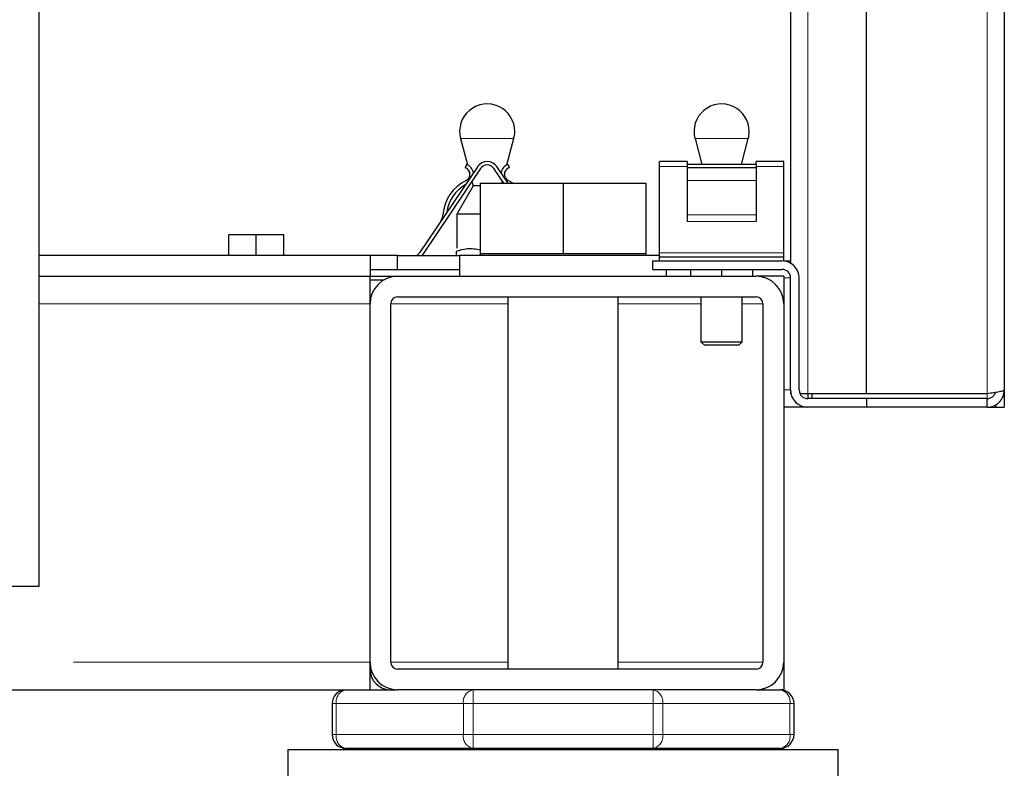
# Model space of a CAD drawing. Header units: millimetres. Extents: x 23 to 246, y 71 to 158.
# Tile 31 of 76: x 117.98 to 120.84, y 72.67 to 74.85. Entities that reach past the tile are written whole.
import ezdxf

# ---------------------------------------------------------------- set-up
doc = ezdxf.new("R2010")
doc.units = ezdxf.units.MM
doc.linetypes.add('PHANTOM', pattern=[12.7, 6.35, -1.27, 1.27, -1.27, 1.27, -1.27])

msp = doc.modelspace()

# ---------------------------------------------------------------- linework, layer by layer
at = {"color": 7, "linetype": 'Continuous', "lineweight": 25}
for p, q in [((120.8387, 92.1264), (120.8387, 73.7722)), ((120.4387, 73.7613), (120.4387, 91.3501)), ((120.2187, 75.8648), (120.2187, 74.1405)), ((118.0387, 73.2022), (118.0387, 75.3022)), ((119.2615, 74.5015), (119.2819, 74.4253)), ((119.3956, 74.4253), (119.416, 74.5015)), ((119.9415, 74.5015), (119.9615, 74.4267)), ((120.076, 74.4267), (120.096, 74.5015)), ((119.9187, 74.4352), (119.8387, 74.4352)), ((119.8387, 74.4204), (119.8387, 74.4352)), ((119.9187, 74.4352), (119.9187, 74.4267)), ((120.1987, 74.4352), (120.1187, 74.4352)), ((120.1187, 74.4267), (120.1187, 74.4352)), ((120.1987, 74.4204), (120.1987, 74.4352)), ((119.311, 74.4204), (119.1423, 74.1704)), ((119.3193, 74.4148), (119.1506, 74.1648)), ((119.2785, 74.4267), (119.2752, 74.4172)), ((119.2868, 74.4069), (119.2887, 74.3999)), ((119.387, 74.3722), (119.3582, 74.4148)), ((119.399, 74.3722), (119.3665, 74.4204)), ((119.3888, 74.3999), (119.3907, 74.4069)), ((119.399, 74.4267), (119.4022, 74.4172)), ((119.8387, 74.1704), (119.8387, 74.4204)), ((120.1187, 74.4267), (119.9187, 74.4267)), ((119.9187, 74.4267), (119.9187, 74.4172)), ((120.1187, 74.4172), (119.9187, 74.4172)), ((119.9187, 74.4172), (119.9187, 74.3804)), ((120.1187, 74.4267), (120.1187, 74.4172)), ((120.1187, 74.4172), (120.1187, 74.3804)), ((120.1987, 74.1704), (120.1987, 74.4204)), ((119.2945, 74.3781), (119.2982, 74.3644)), ((119.3814, 74.3722), (119.383, 74.3781)), ((119.9187, 74.3804), (119.9187, 74.2809)), ((120.1187, 74.3804), (120.1187, 74.2809)), ((119.2982, 74.3644), (119.2507, 74.2822)), ((119.3185, 74.3644), (119.2982, 74.3644)), ((119.3187, 74.3722), (119.3187, 74.1682)), ((119.3187, 74.3722), (119.5587, 74.3722)), ((119.5587, 74.3722), (119.5587, 74.1682)), ((119.5587, 74.3722), (119.7987, 74.3722)), ((119.7987, 74.3722), (119.7987, 74.1682)), ((119.2507, 74.2822), (119.2507, 74.1833)), ((119.2947, 74.2822), (119.2507, 74.2822)), ((119.3187, 74.2822), (119.2947, 74.2822)), ((119.9187, 74.2809), (119.9187, 74.2613)), ((120.1187, 74.2809), (120.1187, 74.2613)), ((118.5887, 74.1622), (118.5887, 74.2222)), ((118.6687, 74.2222), (118.5887, 74.2222)), ((118.6687, 74.1622), (118.6687, 74.2222)), ((118.7487, 74.2222), (118.6687, 74.2222)), ((118.7487, 74.1622), (118.7487, 74.2222)), ((118.9987, 74.1622), (118.0387, 74.1622)), ((118.9987, 74.1622), (118.9987, 74.1022)), ((119.0787, 74.1622), (118.9987, 74.1622)), ((119.0787, 74.1622), (119.2587, 74.1622)), ((119.0787, 74.1222), (119.0787, 74.1622)), ((119.1506, 74.1648), (119.1487, 74.1622)), ((119.2487, 74.1741), (119.2487, 74.1622)), ((119.2587, 74.1622), (119.2587, 74.1022)), ((119.8387, 74.1622), (119.2587, 74.1622)), ((119.3187, 74.1682), (119.3187, 74.1622)), ((119.3187, 74.1682), (119.4387, 74.1682)), ((119.4387, 74.1682), (119.5587, 74.1682)), ((119.5587, 74.1682), (119.6787, 74.1682)), ((119.6787, 74.1682), (119.7987, 74.1682)), ((119.7987, 74.1622), (119.7987, 74.1682)), ((119.8387, 74.1572), (119.8387, 74.1704)), ((120.1987, 74.1572), (119.8387, 74.1572)), ((119.8387, 74.1472), (119.8387, 74.1572)), ((120.1987, 74.1572), (120.1987, 74.1704)), ((120.1987, 74.1472), (120.1987, 74.1572)), ((118.9987, 74.1222), (119.2587, 74.1222)), ((119.8187, 74.1222), (119.8187, 74.1472)), ((119.8187, 74.1472), (120.1937, 74.1472)), ((119.8187, 74.1222), (120.1937, 74.1222)), ((119.8587, 74.1022), (119.8587, 74.1222)), ((119.9287, 74.1222), (119.9287, 74.1022)), ((120.0187, 74.1222), (120.0187, 74.1022)), ((120.1087, 74.1222), (120.1087, 74.1022)), ((120.1987, 74.1472), (120.2187, 74.1472)), ((118.0387, 74.1022), (118.9987, 74.1022)), ((118.9987, 74.1022), (119.0787, 74.1022)), ((118.9987, 74.0222), (118.9987, 74.1022)), ((118.9987, 74.0922), (119.04, 74.0922)), ((119.0787, 74.1022), (120.1187, 74.1022)), ((120.1987, 74.1022), (120.1187, 74.1022)), ((120.1987, 74.1022), (120.1987, 74.0222)), ((120.2187, 73.7722), (120.2187, 74.0972)), ((120.2437, 73.7722), (120.2437, 74.0972)), ((119.0787, 74.0422), (120.1187, 74.0422)), ((119.3987, 74.0422), (119.3987, 72.9622)), ((119.7187, 72.9622), (119.7187, 74.0422)), ((119.9587, 74.0422), (119.9587, 73.9122)), ((120.0787, 73.9122), (120.0787, 74.0422)), ((118.9987, 72.9822), (118.9987, 74.0222)), ((119.0587, 72.9822), (119.0587, 74.0222)), ((120.1387, 74.0222), (120.1387, 72.9822)), ((120.1987, 74.0222), (120.1987, 72.9822)), ((119.9587, 73.9122), (119.9687, 73.9022)), ((119.9587, 73.9122), (119.9887, 73.9122)), ((119.9937, 73.9022), (119.9687, 73.9022)), ((119.9887, 73.9122), (120.0787, 73.9122)), ((120.0687, 73.9022), (119.9937, 73.9022)), ((120.0687, 73.9022), (120.0787, 73.9122)), ((120.2187, 73.7722), (120.2187, 73.7613)), ((120.2199, 73.7613), (120.2187, 73.7613)), ((120.2687, 73.7613), (120.2462, 73.7613)), ((120.4387, 73.7613), (120.2687, 73.7613)), ((120.2687, 73.7613), (120.2687, 73.7472)), ((120.2812, 73.7472), (120.2812, 73.7613)), ((120.7887, 73.7613), (120.4387, 73.7613)), ((120.8387, 73.7722), (120.8387, 73.7222)), ((120.2687, 73.7222), (120.1987, 73.7222)), ((120.4387, 73.7472), (120.2687, 73.7472)), ((120.4387, 73.7222), (120.2687, 73.7222)), ((120.4387, 73.7472), (120.4387, 73.7222)), ((120.7887, 73.7472), (120.4387, 73.7472)), ((120.7887, 73.7222), (120.4387, 73.7222)), ((120.7887, 73.7222), (120.7887, 73.7472)), ((120.7887, 73.7222), (120.8137, 73.7222)), ((120.8137, 73.7222), (120.8137, 73.7289)), ((120.8137, 73.7222), (120.8387, 73.7222)), ((118.0387, 73.2022), (114.4387, 73.2022)), ((118.9987, 72.9022), (118.9987, 72.9822)), ((120.1987, 72.9822), (120.1987, 72.9022)), ((120.1187, 72.9622), (119.0787, 72.9622)), ((95.2787, 72.9022), (118.9987, 72.9022)), ((118.9987, 72.9022), (119.0787, 72.9022)), ((120.1187, 72.9022), (119.0787, 72.9022)), ((120.1187, 72.9022), (120.1887, 72.9022)), ((120.1987, 72.9022), (120.1887, 72.9022)), ((118.8887, 72.8622), (118.8887, 72.7722)), ((120.2287, 72.7722), (120.2287, 72.8622)), ((118.7606, 72.7287), (118.7606, 72.6171)), ((118.7606, 72.7287), (120.3569, 72.7287)), ((119.2978, 72.7322), (118.9287, 72.7322)), ((118.9587, 72.7322), (118.9587, 72.7287)), ((119.8197, 72.7322), (119.2978, 72.7322)), ((120.1887, 72.7322), (119.8197, 72.7322)), ((120.1587, 72.7287), (120.1587, 72.7322)), ((120.3569, 72.6171), (120.3569, 72.7287))]:
    msp.add_line(p, q, dxfattribs=at)
at = {"color": 8, "linetype": 'PHANTOM', "lineweight": 18}
for p, q in [((120.7887, 91.9637), (120.7887, 73.7613)), ((120.2687, 75.922), (120.2687, 73.7613)), ((119.3001, 74.5015), (119.2615, 74.5015)), ((119.416, 74.5015), (119.3001, 74.5015)), ((119.9801, 74.5015), (119.9415, 74.5015)), ((120.096, 74.5015), (119.9801, 74.5015)), ((119.9187, 74.4204), (119.8387, 74.4204)), ((120.1987, 74.4204), (120.1187, 74.4204)), ((120.1187, 74.3804), (119.9187, 74.3804)), ((120.1187, 74.2809), (119.9187, 74.2809)), ((120.1187, 74.2613), (119.9187, 74.2613)), ((120.1987, 74.1704), (119.8387, 74.1704)), ((120.1987, 74.0972), (120.2187, 74.0972)), ((118.0387, 74.0222), (118.9987, 74.0222)), ((119.3987, 74.0222), (119.0587, 74.0222)), ((119.9587, 74.0222), (119.7187, 74.0222)), ((120.1387, 74.0222), (120.0787, 74.0222)), ((120.2187, 73.7722), (120.1987, 73.7722)), ((120.7887, 73.7613), (120.7887, 73.7472)), ((95.2787, 72.9822), (118.9987, 72.9822)), ((119.3987, 72.9822), (119.0587, 72.9822)), ((120.1387, 72.9822), (119.7187, 72.9822)), ((119.2978, 72.8622), (119.2978, 72.9022)), ((119.8197, 72.9022), (119.8197, 72.8622)), ((118.9004, 72.8622), (118.8887, 72.8622)), ((118.9004, 72.7722), (118.9004, 72.8622)), ((118.9004, 72.8622), (119.2695, 72.8622)), ((119.2695, 72.8622), (119.2695, 72.7722)), ((119.2978, 72.8622), (119.2695, 72.8622)), ((119.2978, 72.8622), (119.8197, 72.8622)), ((119.2978, 72.7722), (119.2978, 72.8622)), ((119.8197, 72.8622), (119.8197, 72.7722)), ((119.848, 72.8622), (119.8197, 72.8622)), ((119.848, 72.7722), (119.848, 72.8622)), ((119.848, 72.8622), (120.217, 72.8622)), ((120.217, 72.8622), (120.217, 72.7722)), ((120.2287, 72.8622), (120.217, 72.8622)), ((118.9004, 72.7722), (118.8887, 72.7722)), ((118.9004, 72.7722), (119.2695, 72.7722)), ((119.2978, 72.7722), (119.2695, 72.7722)), ((119.2978, 72.7722), (119.8197, 72.7722)), ((119.2978, 72.7322), (119.2978, 72.7722)), ((119.848, 72.7722), (119.8197, 72.7722)), ((119.8197, 72.7722), (119.8197, 72.7322)), ((119.848, 72.7722), (120.217, 72.7722)), ((120.2287, 72.7722), (120.217, 72.7722))]:
    msp.add_line(p, q, dxfattribs=at)
at = {"color": 7, "linetype": 'Continuous', "lineweight": 25, "flags": 128}
msp.add_lwpolyline([(119.4, 74.3804), (119.4136, 74.3726), (119.4142, 74.3722)], dxfattribs=at)
at = {"color": 7, "linetype": 'Continuous', "lineweight": 25}
for centre, radius, start, end in [((119.3387, 74.5222), 0.08, 0, 195), ((120.0187, 74.5222), 0.08, 0, 195), ((119.3387, 74.5222), 0.08, 345, 0), ((120.0187, 74.5222), 0.08, 345, 0), ((119.3387, 74.4017), 0.0335, 34, 146), ((119.2687, 74.3983), 0.02, 296, 71), ((119.2687, 74.3983), 0.03, 6.8887, 71), ((119.3387, 74.4017), 0.0235, 34, 146), ((119.4087, 74.3983), 0.03, 109, 173.1113), ((119.4087, 74.3983), 0.02, 109, 244), ((119.3301, 74.2725), 0.12, 116, 176), ((119.3301, 74.2725), 0.11, 119.6419, 172.3581), ((119.1705, 74.2837), 0.04, 326, 356), ((119.1175, 74.1872), 0.03, 303.5573, 326), ((120.1937, 74.0972), 0.05, 0, 90), ((120.1937, 74.0972), 0.025, 0, 90), ((119.0787, 74.0222), 0.08, 90, 180), ((120.1187, 74.0222), 0.08, 0, 90), ((119.0787, 74.0222), 0.02, 90, 180), ((120.1187, 74.0222), 0.02, 0, 90), ((120.2687, 73.7722), 0.05, 180, 270), ((120.2687, 73.7722), 0.025, 180, 270), ((119.0787, 72.9822), 0.08, 180, 270), ((119.0787, 72.9822), 0.02, 180, 270), ((120.1187, 72.9822), 0.02, 270, 0), ((120.1187, 72.9822), 0.08, 270, 0), ((119.0587, 72.9622), 0.06, 180, 270), ((118.9287, 72.8622), 0.04, 90, 180), ((120.1887, 72.8622), 0.04, 0, 90), ((118.9287, 72.7722), 0.04, 180, 270), ((120.1887, 72.7722), 0.04, 270, 360)]:
    msp.add_arc(centre, radius, start, end, dxfattribs=at)
at = {"color": 8, "linetype": 'PHANTOM', "lineweight": 18}
for centre, start, end in [((118.9358, 72.8672), 101.4165, 188.054), ((119.3049, 72.8672), 101.4306, 188.0399), ((119.8126, 72.8672), 351.9552, 78.5743), ((120.1817, 72.8672), 351.9439, 78.5765), ((118.9358, 72.7672), 171.9424, 258.5871), ((119.3049, 72.7672), 171.9565, 258.573), ((119.8126, 72.7672), 281.4221, 8.0484), ((120.1817, 72.7672), 281.4199, 8.0597)]:
    msp.add_arc(centre, 0.0357, start, end, dxfattribs=at)
at = {"color": 7, "linetype": 'Continuous', "lineweight": 25}
for points, knots in [([(119.3187, 74.1784), (119.3059, 74.1805), (119.2823, 74.1842), (119.2593, 74.1773), (119.2487, 74.1741)], [0, 0, 0, 0, 0.542128, 1, 1, 1, 1]), ([(120.8387, 73.7722), (120.838, 73.7713), (120.8365, 73.7694), (120.8249, 73.7667), (120.8084, 73.764), (120.7953, 73.7622), (120.7887, 73.7613)], [0, 0, 0, 0, 0.25001, 0.500018, 0.749975, 1, 1, 1, 1]), ([(120.7887, 73.7222), (120.7953, 73.7229), (120.8084, 73.7244), (120.8249, 73.736), (120.8365, 73.7525), (120.838, 73.7656), (120.8387, 73.7722)], [0, 0, 0, 0, 0.250027, 0.499998, 0.750018, 1, 1, 1, 1]), ([(120.7887, 73.7472), (120.792, 73.7475), (120.7986, 73.7483), (120.8067, 73.7541), (120.8115, 73.7601), (120.8121, 73.764), (120.8123, 73.7647)], [0, 0, 0, 0, 0.309962, 0.619946, 0.930008, 1, 1, 1, 1])]:
    msp.add_open_spline(points, degree=3, knots=knots, dxfattribs=at)

doc.saveas('drawing.dxf')
